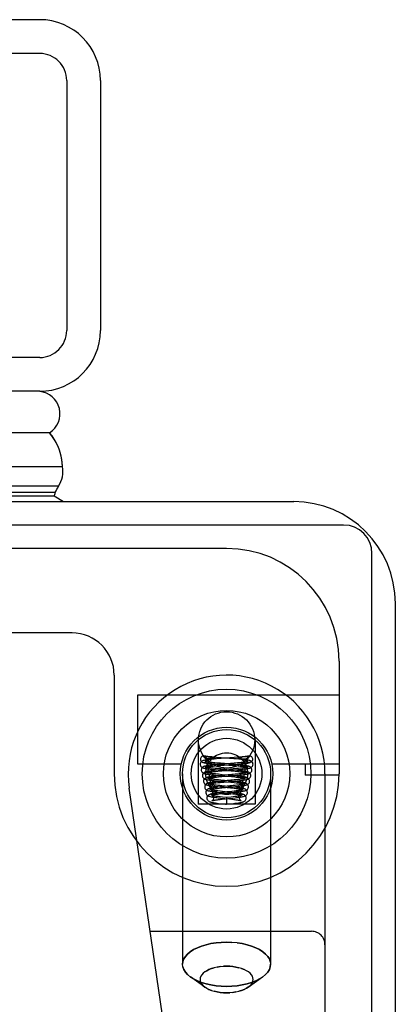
# Model space of a CAD drawing. Header units: inches. Extents: x 0 to 243, y 0 to 157.
# Tile 36 of 256: x 103.603 to 104.438, y 24.568 to 26.754. Entities that reach past the tile are written whole.
import ezdxf

# ---------------------------------------------------------------- set-up
doc = ezdxf.new("R2010")
doc.units = ezdxf.units.IN
doc.header["$LTSCALE"] = 13.357143
doc.header["$MEASUREMENT"] = 0
doc.linetypes.add('HIDDEN', pattern=[0.2, 0.1, -0.1])
doc.layers.get('0').update_dxf_attribs({"linetype": 'CONTINUOUS'})
doc.layers.add('RIGHTHAND_DOOR_ASSEMBLY', color=7, linetype='CONTINUOUS')

msp = doc.modelspace()

# ---------------------------------------------------------------- linework, layer by layer
at = {"color": 3, "linetype": 'Continuous'}
for p, q in [((102.7405, 25.684), (104.2125, 25.684)), ((104.4385, 7.91), (104.4385, 25.458))]:
    msp.add_line(p, q, dxfattribs=at)
at = {"color": 7, "linetype": 'Continuous'}
for p, q in [((104.3235, 25.632), (102.7348, 25.632)), ((104.3865, 7.799), (104.3865, 25.569))]:
    msp.add_line(p, q, dxfattribs=at)
at = {"color": 3, "linetype": 'Continuous'}
msp.add_arc((104.2125, 25.458), 0.226, 0, 90, dxfattribs=at)
at = {"color": 7, "linetype": 'Continuous'}
msp.add_arc((104.3235, 25.569), 0.063, 0, 90, dxfattribs=at)
at = {"layer": 'RIGHTHAND_DOOR_ASSEMBLY', "color": 3, "linetype": 'Continuous'}
for p, q in [((103.6477, 26.754), (75.1052, 26.754)), ((103.7827, 26.619), (103.7827, 26.064)), ((103.6477, 25.929), (75.1052, 25.929))]:
    msp.add_line(p, q, dxfattribs=at)
at = {"layer": 'RIGHTHAND_DOOR_ASSEMBLY', "color": 8, "linetype": 'HIDDEN'}
for p, q in [((103.6477, 26.679), (75.1052, 26.679)), ((103.7077, 26.619), (103.7077, 26.064)), ((103.6477, 26.004), (75.1052, 26.004)), ((104.0632, 25.58), (102.937, 25.58)), ((103.7195, 25.3925), (103.0645, 25.3925)), ((104.3132, 25.33), (104.3132, 25.08)), ((103.8132, 25.2987), (103.8132, 25.08)), ((104.3132, 25.254), (103.8652, 25.254)), ((103.8652, 25.254), (103.8652, 25.102)), ((103.9997, 25.1549), (103.9997, 25.012)), ((104.1267, 25.1549), (104.1267, 25.012)), ((104.0146, 25.1191), (104.0141, 25.1192)), ((104.0207, 25.1178), (104.0219, 25.1176)), ((104.0252, 25.1171), (104.0257, 25.117)), ((104.0257, 25.117), (104.0289, 25.1164)), ((104.0948, 25.117), (104.0876, 25.1163)), ((104.1034, 25.1174), (104.098, 25.1165)), ((104.1052, 25.1177), (104.1034, 25.1174)), ((104.1064, 25.1179), (104.1052, 25.1177)), ((104.1076, 25.1182), (104.1064, 25.1179)), ((104.1119, 25.1191), (104.1124, 25.1192)), ((103.8652, 25.102), (103.9626, 25.102)), ((104.0195, 25.112), (104.0194, 25.1127)), ((104.0229, 25.1126), (104.0219, 25.1126)), ((104.024, 25.1127), (104.0229, 25.1126)), ((104.025, 25.1127), (104.024, 25.1127)), ((104.026, 25.1127), (104.025, 25.1127)), ((104.0269, 25.1127), (104.026, 25.1127)), ((104.0279, 25.1127), (104.0269, 25.1127)), ((104.0287, 25.1128), (104.0279, 25.1127)), ((104.0296, 25.1128), (104.0287, 25.1128)), ((104.0289, 25.1164), (104.03, 25.1162)), ((104.0295, 25.0967), (104.0334, 25.097)), ((104.0303, 25.1128), (104.0296, 25.1128)), ((104.03, 25.1162), (104.0311, 25.116)), ((104.0353, 25.1122), (104.03, 25.1117)), ((104.0311, 25.116), (104.0318, 25.1159)), ((104.0319, 25.1129), (104.0313, 25.1129)), ((104.0318, 25.1159), (104.0324, 25.1158)), ((104.0325, 25.113), (104.0319, 25.1129)), ((104.033, 25.113), (104.0325, 25.113)), ((104.0335, 25.113), (104.033, 25.113)), ((104.0334, 25.097), (104.0378, 25.0974)), ((104.0339, 25.1131), (104.0335, 25.113)), ((104.0392, 25.0999), (104.0336, 25.0994)), ((104.0343, 25.1131), (104.0339, 25.1131)), ((104.0346, 25.1131), (104.0343, 25.1131)), ((104.0411, 25.1127), (104.0353, 25.1122)), ((104.0366, 25.1016), (104.0429, 25.1011)), ((104.0378, 25.0974), (104.0426, 25.0979)), ((104.0452, 25.1005), (104.0392, 25.0999)), ((104.0515, 25.1153), (104.0407, 25.1162)), ((104.0508, 25.1135), (104.0411, 25.1127)), ((104.05, 25.103), (104.0421, 25.1037)), ((104.0426, 25.0979), (104.0505, 25.0985)), ((104.0429, 25.1011), (104.0763, 25.0985)), ((104.0576, 25.1015), (104.0452, 25.1005)), ((104.0774, 25.1008), (104.05, 25.103)), ((104.0802, 25.1157), (104.0508, 25.1135)), ((104.0793, 25.1132), (104.0515, 25.1153)), ((104.0763, 25.0985), (104.0842, 25.0978)), ((104.0835, 25.1003), (104.0774, 25.1008)), ((104.0776, 25.1006), (104.0868, 25.1013)), ((104.0854, 25.1127), (104.0793, 25.1132)), ((104.0876, 25.1163), (104.0802, 25.1157)), ((104.0877, 25.1039), (104.0804, 25.1033)), ((104.0842, 25.0978), (104.0891, 25.0974)), ((104.0868, 25.1013), (104.0927, 25.1018)), ((104.0921, 25.1044), (104.0877, 25.1039)), ((104.096, 25.1048), (104.0921, 25.1044)), ((104.0922, 25.1131), (104.0926, 25.1131)), ((104.0926, 25.1131), (104.093, 25.113)), ((104.0927, 25.1018), (104.0983, 25.1023)), ((104.093, 25.113), (104.0934, 25.113)), ((104.0934, 25.113), (104.0939, 25.113)), ((104.0939, 25.113), (104.0945, 25.1129)), ((104.0947, 25.1159), (104.094, 25.1158)), ((104.0945, 25.1129), (104.0951, 25.1129)), ((104.0954, 25.116), (104.0947, 25.1159)), ((104.0951, 25.1129), (104.0958, 25.1128)), ((104.0964, 25.1162), (104.0954, 25.116)), ((104.0958, 25.1128), (104.0965, 25.1128)), ((104.098, 25.1165), (104.0964, 25.1162)), ((104.0965, 25.1128), (104.0973, 25.1128)), ((104.0973, 25.1128), (104.0981, 25.1127)), ((104.0981, 25.1127), (104.099, 25.1127)), ((104.099, 25.1127), (104.1, 25.1127)), ((104.1015, 25.1127), (104.1025, 25.1127)), ((104.1025, 25.1127), (104.1035, 25.1126)), ((104.1035, 25.1126), (104.1046, 25.1126)), ((104.1046, 25.1126), (104.1056, 25.1127)), ((104.107, 25.112), (104.107, 25.1127)), ((104.1638, 25.102), (104.3132, 25.102)), ((104.2382, 25.102), (104.2382, 25.077)), ((103.9652, 25.08), (103.9652, 24.6568)), ((104.0335, 25.0895), (104.0386, 25.089)), ((104.0341, 25.0845), (104.0387, 25.0849)), ((104.0422, 25.0876), (104.0364, 25.087)), ((104.0425, 25.0912), (104.0379, 25.0917)), ((104.0386, 25.089), (104.0443, 25.0885)), ((104.0387, 25.0849), (104.0439, 25.0854)), ((104.0453, 25.0753), (104.0394, 25.0747)), ((104.0484, 25.0882), (104.0422, 25.0876)), ((104.0501, 25.0905), (104.0425, 25.0912)), ((104.0439, 25.0854), (104.0526, 25.0861)), ((104.0443, 25.0885), (104.0732, 25.0862)), ((104.0451, 25.0729), (104.0526, 25.0736)), ((104.0514, 25.0759), (104.0453, 25.0753)), ((104.046, 25.0759), (104.0738, 25.0736)), ((104.0769, 25.0883), (104.0501, 25.0905)), ((104.0747, 25.0779), (104.0514, 25.0759)), ((104.0732, 25.0862), (104.0824, 25.0854)), ((104.0822, 25.0787), (104.0747, 25.0779)), ((104.0854, 25.0914), (104.078, 25.0907)), ((104.0804, 25.0884), (104.0886, 25.0891)), ((104.0813, 25.076), (104.087, 25.0765)), ((104.0868, 25.0791), (104.0822, 25.0787)), ((104.0899, 25.0918), (104.0854, 25.0914)), ((104.0909, 25.0795), (104.0868, 25.0791)), ((104.087, 25.0765), (104.0924, 25.0771)), ((104.0886, 25.0891), (104.0936, 25.0895)), ((104.094, 25.0922), (104.0899, 25.0918)), ((104.0936, 25.0895), (104.0981, 25.09)), ((104.1612, 25.08), (104.1612, 24.6568)), ((104.3132, 25.077), (104.2382, 25.077)), ((104.282, 25.08), (104.282, 23.3631)), ((104.0364, 25.0721), (104.0406, 25.0725)), ((104.039, 25.0597), (104.0436, 25.0602)), ((104.0406, 25.0725), (104.0451, 25.0729)), ((104.0409, 25.064), (104.0461, 25.0635)), ((104.0456, 25.0661), (104.0412, 25.0666)), ((104.0474, 25.0629), (104.0421, 25.0623)), ((104.0436, 25.0602), (104.0486, 25.0607)), ((104.0481, 25.0535), (104.0437, 25.0539)), ((104.0504, 25.0656), (104.0456, 25.0661)), ((104.0461, 25.0635), (104.0728, 25.0611)), ((104.0559, 25.0637), (104.0474, 25.0629)), ((104.0528, 25.053), (104.0481, 25.0535)), ((104.0486, 25.0607), (104.0568, 25.0614)), ((104.0756, 25.0632), (104.0504, 25.0656)), ((104.0742, 25.0508), (104.0528, 25.053)), ((104.0708, 25.0527), (104.0576, 25.0514)), ((104.0779, 25.0534), (104.0708, 25.0527)), ((104.0799, 25.066), (104.0724, 25.0653)), ((104.0728, 25.0611), (104.0799, 25.0605)), ((104.0822, 25.0539), (104.0779, 25.0534)), ((104.0844, 25.0665), (104.0799, 25.066)), ((104.0799, 25.0605), (104.0843, 25.06)), ((104.0809, 25.0636), (104.0866, 25.0641)), ((104.0862, 25.0543), (104.0822, 25.0539)), ((104.0827, 25.0514), (104.088, 25.0519)), ((104.0885, 25.0669), (104.0844, 25.0665)), ((104.0866, 25.0641), (104.0918, 25.0647)), ((104.03, 23.8013), (103.8468, 25.0481)), ((104.0421, 25.0474), (104.0469, 25.0479)), ((104.043, 25.0348), (104.0469, 25.0353)), ((104.0437, 25.0514), (104.0496, 25.0508)), ((104.0493, 25.0505), (104.0439, 25.0499)), ((104.0525, 25.0383), (104.0468, 25.0376)), ((104.0469, 25.0479), (104.0523, 25.0484)), ((104.0469, 25.0353), (104.051, 25.0357)), ((104.0485, 25.0385), (104.0717, 25.0361)), ((104.054, 25.0404), (104.0487, 25.041)), ((104.0576, 25.0514), (104.0493, 25.0505)), ((104.0496, 25.0508), (104.0716, 25.0487)), ((104.051, 25.0357), (104.0579, 25.0364)), ((104.0523, 25.0484), (104.0769, 25.0508)), ((104.072, 25.0385), (104.054, 25.0404)), ((104.0716, 25.0487), (104.0745, 25.0484)), ((104.0717, 25.0361), (104.0768, 25.0356)), ((104.0729, 25.038), (104.0808, 25.0388)), ((104.0745, 25.0484), (104.0799, 25.0479)), ((104.0798, 25.0412), (104.075, 25.0407)), ((104.0769, 25.0508), (104.0827, 25.0514)), ((104.0808, 25.0388), (104.0859, 25.0393)), ((104.1267, 25.012), (103.9997, 25.012)), ((104.0488, 25.0229), (104.0533, 25.0234)), ((104.0499, 25.0259), (104.0699, 25.0238)), ((104.0513, 25.0134), (104.0611, 25.0122)), ((104.0533, 25.0234), (104.0607, 25.0242)), ((104.0632, 25.0269), (104.054, 25.028)), ((104.0611, 25.0122), (104.0632, 25.012)), ((104.0733, 25.0281), (104.0632, 25.0269)), ((104.0632, 25.0269), (104.0632, 25.012)), ((104.0632, 25.012), (104.0758, 25.0134)), ((104.0699, 25.0238), (104.075, 25.0232)), ((104.0776, 25.0286), (104.0733, 25.0281)), ((104.0769, 25.026), (104.0823, 25.0266)), ((104.0816, 25.0291), (104.0776, 25.0286)), ((103.8936, 24.73), (104.252, 24.73)), ((104.0632, 24.7058), (104.075, 24.7055)), ((104.0632, 24.6526), (104.0561, 24.6523)), ((104.0967, 24.6473), (104.1023, 24.6451)), ((104.0151, 24.606), (103.9832, 24.6286)), ((104.1114, 24.606), (104.1432, 24.6286)), ((104.15, 24.6341), (104.1432, 24.6285)), ((104.0191, 24.6035), (104.015, 24.606)), ((104.0297, 24.5988), (104.0241, 24.601)), ((104.0632, 24.5936), (104.0704, 24.5938)), ((104.1155, 24.6093), (104.1114, 24.606))]:
    msp.add_line(p, q, dxfattribs=at)
at = {"layer": 'RIGHTHAND_DOOR_ASSEMBLY', "color": 7, "linetype": 'Continuous'}
for p, q in [((103.6697, 25.8369), (89.3785, 25.8369)), ((89.3785, 25.7617), (103.6981, 25.7617)), ((103.6892, 25.7183), (89.3785, 25.7183)), ((103.6824, 25.7046), (89.3785, 25.7046)), ((103.68, 25.6959), (89.3785, 25.6959)), ((103.7008, 25.6839), (103.68, 25.6959))]:
    msp.add_line(p, q, dxfattribs=at)
for points in [[(103.6981, 25.7617), (103.6978, 25.7695), (103.6969, 25.7773), (103.6955, 25.785), (103.6934, 25.7927), (103.6909, 25.8003), (103.6877, 25.8079), (103.684, 25.8153), (103.6798, 25.8226), (103.675, 25.8298), (103.6697, 25.8369)], [(103.6824, 25.7046), (103.6843, 25.708), (103.686, 25.7114), (103.6876, 25.7148), (103.6892, 25.7183)]]:
    msp.add_lwpolyline(points, dxfattribs=at)
at = {"layer": 'RIGHTHAND_DOOR_ASSEMBLY', "color": 8, "linetype": 'HIDDEN'}
for points in [[(104.0141, 25.1192), (104.0129, 25.1194), (104.0112, 25.1193), (104.0096, 25.1189), (104.0082, 25.118), (104.007, 25.1168), (104.006, 25.1154), (104.0054, 25.1138), (104.0052, 25.112)], [(104.0407, 25.1162), (104.0338, 25.1168), (104.0306, 25.1171), (104.0274, 25.1174), (104.0244, 25.1177), (104.0217, 25.118), (104.0191, 25.1184), (104.0169, 25.1187), (104.0151, 25.119), (104.0141, 25.1192)], [(104.0146, 25.1191), (104.0151, 25.1189), (104.0157, 25.1188), (104.0163, 25.1187), (104.017, 25.1185), (104.0176, 25.1184), (104.0182, 25.1183), (104.0188, 25.1182), (104.0195, 25.118), (104.0207, 25.1178)], [(104.0146, 25.1191), (104.0157, 25.1174), (104.0169, 25.1158), (104.0182, 25.1142), (104.0194, 25.1127)], [(104.0219, 25.1176), (104.0225, 25.1175), (104.0252, 25.1171)], [(104.1124, 25.1192), (104.1113, 25.119), (104.1094, 25.1187), (104.1071, 25.1183), (104.1044, 25.118), (104.1014, 25.1176), (104.0982, 25.1173), (104.0948, 25.117)], [(104.1119, 25.1191), (104.1107, 25.1174), (104.1095, 25.1158), (104.1083, 25.1142), (104.107, 25.1127)], [(104.1119, 25.1191), (104.1113, 25.1189), (104.1107, 25.1188), (104.1101, 25.1187), (104.1095, 25.1185), (104.1089, 25.1184), (104.1082, 25.1183), (104.1076, 25.1182)], [(104.1124, 25.1192), (104.1136, 25.1194), (104.1152, 25.1193), (104.1168, 25.1189), (104.1183, 25.118), (104.1195, 25.1168), (104.1204, 25.1154), (104.121, 25.1138), (104.1212, 25.112)], [(104.03, 25.1117), (104.0276, 25.1114), (104.0253, 25.1112), (104.0232, 25.111), (104.0213, 25.1107), (104.0195, 25.1105), (104.0178, 25.1102), (104.0163, 25.11), (104.0149, 25.1097), (104.0137, 25.1095), (104.0125, 25.1092), (104.0115, 25.1089), (104.0105, 25.1086), (104.0094, 25.1082), (104.0083, 25.1076), (104.0072, 25.1067), (104.0061, 25.1055), (104.0052, 25.104), (104.0046, 25.1022), (104.0045, 25.1008)], [(104.0045, 25.1008), (104.0045, 25.0998), (104.005, 25.0979), (104.0059, 25.0963), (104.007, 25.095), (104.0081, 25.0941), (104.0091, 25.0935), (104.0101, 25.0931), (104.011, 25.0928), (104.012, 25.0925), (104.013, 25.0922), (104.0141, 25.0919), (104.0153, 25.0917), (104.0166, 25.0915), (104.018, 25.0913), (104.0195, 25.091), (104.0211, 25.0908), (104.0229, 25.0906), (104.0248, 25.0904), (104.0267, 25.0902), (104.0289, 25.0899), (104.0335, 25.0895)], [(104.0052, 25.112), (104.0055, 25.11), (104.0062, 25.1082), (104.0073, 25.1067), (104.0088, 25.1055), (104.0105, 25.1047), (104.0108, 25.1047)], [(104.0336, 25.0994), (104.031, 25.0991), (104.0286, 25.0989), (104.0263, 25.0986), (104.0242, 25.0983), (104.0223, 25.0981), (104.0205, 25.0978), (104.0189, 25.0976), (104.0175, 25.0973), (104.0162, 25.097), (104.0151, 25.0968), (104.014, 25.0965), (104.013, 25.0961), (104.0119, 25.0957), (104.0108, 25.0951), (104.0097, 25.0942), (104.0086, 25.093), (104.0077, 25.0914), (104.0071, 25.0897), (104.007, 25.0883)], [(104.0108, 25.1047), (104.0123, 25.1045), (104.0142, 25.1047), (104.0159, 25.1055), (104.0174, 25.1067), (104.0185, 25.1082), (104.0192, 25.11), (104.0195, 25.112)], [(104.0108, 25.1047), (104.0115, 25.1045), (104.0133, 25.1042), (104.0153, 25.1038), (104.0174, 25.1035), (104.0198, 25.1032), (104.0223, 25.1029), (104.025, 25.1027), (104.0278, 25.1024), (104.0306, 25.1021), (104.0366, 25.1016)], [(104.0161, 25.1068), (104.0159, 25.1069), (104.0158, 25.1069), (104.0159, 25.1069), (104.0162, 25.1067), (104.0168, 25.1063), (104.0175, 25.1056), (104.0183, 25.1046), (104.019, 25.1032), (104.0194, 25.1016), (104.0195, 25.1008)], [(104.0195, 25.1008), (104.0193, 25.0995), (104.0189, 25.098), (104.0182, 25.0967), (104.0173, 25.0957), (104.0166, 25.0951), (104.016, 25.0948), (104.0158, 25.0946), (104.0158, 25.0946)], [(104.0158, 25.0946), (104.0158, 25.0946), (104.016, 25.0947), (104.0164, 25.0948), (104.017, 25.0949), (104.0177, 25.0951), (104.0185, 25.0952), (104.0194, 25.0954), (104.0205, 25.0956), (104.0217, 25.0957), (104.023, 25.0959), (104.0245, 25.0961), (104.026, 25.0963), (104.0277, 25.0965), (104.0295, 25.0967)], [(104.0351, 25.1043), (104.0309, 25.1047), (104.029, 25.1049), (104.0272, 25.1051), (104.0255, 25.1053), (104.0239, 25.1055), (104.0225, 25.1057), (104.0212, 25.1059), (104.02, 25.106), (104.019, 25.1062), (104.0181, 25.1064), (104.0173, 25.1065), (104.0167, 25.1066), (104.0163, 25.1068), (104.0161, 25.1068)], [(104.0219, 25.1126), (104.0209, 25.1127), (104.0204, 25.1127), (104.0199, 25.1127), (104.0194, 25.1127)], [(104.0313, 25.1129), (104.0307, 25.1128), (104.0303, 25.1128)], [(104.0324, 25.1158), (104.0331, 25.1157), (104.0334, 25.1156), (104.0337, 25.1155), (104.034, 25.1155), (104.0343, 25.1154), (104.0346, 25.1153), (104.0349, 25.1153), (104.0352, 25.1152), (104.0355, 25.1151), (104.0358, 25.1151), (104.036, 25.115), (104.0363, 25.1149), (104.0365, 25.1148), (104.0368, 25.1148), (104.037, 25.1147), (104.0372, 25.1146), (104.0374, 25.1145), (104.0376, 25.1144), (104.0378, 25.1143), (104.0379, 25.1141), (104.0379, 25.114), (104.0378, 25.1139), (104.0376, 25.1138), (104.0375, 25.1137), (104.0373, 25.1136), (104.0372, 25.1136), (104.037, 25.1135), (104.0369, 25.1135), (104.0367, 25.1135), (104.0366, 25.1134), (104.0364, 25.1134), (104.0363, 25.1134), (104.0361, 25.1134), (104.036, 25.1133), (104.0358, 25.1133), (104.0357, 25.1133), (104.0356, 25.1133), (104.0354, 25.1132), (104.0353, 25.1132), (104.0351, 25.1132), (104.035, 25.1132), (104.0348, 25.1132), (104.0346, 25.1131)], [(104.0421, 25.1037), (104.0373, 25.1041), (104.0351, 25.1043)], [(104.0505, 25.0985), (104.0651, 25.0996), (104.0776, 25.1006)], [(104.0804, 25.1033), (104.0636, 25.102), (104.0576, 25.1015)], [(104.1195, 25.0883), (104.1193, 25.0897), (104.1188, 25.0915), (104.1178, 25.093), (104.1167, 25.0942), (104.1156, 25.0951), (104.1145, 25.0957), (104.1135, 25.0961), (104.1125, 25.0965), (104.1114, 25.0967), (104.1103, 25.097), (104.1091, 25.0973), (104.1078, 25.0975), (104.1064, 25.0977), (104.1048, 25.098), (104.1031, 25.0982), (104.1012, 25.0985), (104.0991, 25.0987), (104.0969, 25.099), (104.0945, 25.0992), (104.092, 25.0995), (104.0893, 25.0997), (104.0835, 25.1003)], [(104.122, 25.1008), (104.1218, 25.1022), (104.1213, 25.1039), (104.1204, 25.1054), (104.1193, 25.1067), (104.1182, 25.1075), (104.1171, 25.1081), (104.1161, 25.1085), (104.1151, 25.1089), (104.1141, 25.1092), (104.1131, 25.1094), (104.1119, 25.1097), (104.1107, 25.1099), (104.1093, 25.1101), (104.1078, 25.1103), (104.1062, 25.1106), (104.1045, 25.1108), (104.1025, 25.111), (104.1005, 25.1113), (104.0983, 25.1115), (104.096, 25.1117), (104.0935, 25.112), (104.0909, 25.1122), (104.0854, 25.1127)], [(104.0931, 25.1156), (104.0927, 25.1155), (104.0924, 25.1155), (104.0921, 25.1154), (104.0918, 25.1153), (104.0915, 25.1153), (104.0912, 25.1152), (104.0909, 25.1151), (104.0907, 25.1151), (104.0904, 25.115), (104.0901, 25.1149), (104.0899, 25.1148), (104.0897, 25.1148), (104.0894, 25.1147), (104.0892, 25.1146), (104.089, 25.1145), (104.0888, 25.1144), (104.0887, 25.1143), (104.0886, 25.1141), (104.0886, 25.114), (104.0887, 25.1139), (104.0888, 25.1138), (104.089, 25.1137), (104.0891, 25.1136), (104.0893, 25.1136), (104.0894, 25.1135), (104.0896, 25.1135), (104.0897, 25.1135), (104.0899, 25.1134), (104.09, 25.1134), (104.0902, 25.1134), (104.0903, 25.1134), (104.0905, 25.1133), (104.0906, 25.1133), (104.0907, 25.1133), (104.0909, 25.1133), (104.091, 25.1132), (104.0912, 25.1132), (104.0913, 25.1132), (104.0915, 25.1132), (104.0917, 25.1132), (104.0918, 25.1131), (104.0922, 25.1131)], [(104.0891, 25.0974), (104.0935, 25.097), (104.0956, 25.0968), (104.0975, 25.0966), (104.0993, 25.0964), (104.1011, 25.0962), (104.1026, 25.096), (104.1041, 25.0958), (104.1054, 25.0956), (104.1066, 25.0955), (104.1077, 25.0953), (104.1086, 25.0951), (104.1094, 25.095), (104.11, 25.0948), (104.1102, 25.0948)], [(104.094, 25.1158), (104.0937, 25.1157), (104.0931, 25.1156)], [(104.1106, 25.1069), (104.1106, 25.1069), (104.1105, 25.1069), (104.1102, 25.1068), (104.1097, 25.1067), (104.1091, 25.1065), (104.1084, 25.1064), (104.1075, 25.1062), (104.1065, 25.106), (104.1053, 25.1059), (104.1041, 25.1057), (104.1027, 25.1055), (104.1012, 25.1053), (104.0996, 25.1051), (104.0979, 25.1049), (104.096, 25.1048)], [(104.0981, 25.09), (104.1002, 25.0902), (104.1021, 25.0904), (104.104, 25.0907), (104.1057, 25.0909), (104.1073, 25.0911), (104.1087, 25.0913), (104.1101, 25.0915), (104.1114, 25.0918), (104.1125, 25.092), (104.1136, 25.0922), (104.1146, 25.0925), (104.1156, 25.0928), (104.1165, 25.0931), (104.1175, 25.0936), (104.1185, 25.0942), (104.1196, 25.0951), (104.1206, 25.0964), (104.1215, 25.098), (104.1219, 25.0998), (104.122, 25.1008)], [(104.0983, 25.1023), (104.101, 25.1026), (104.1035, 25.1029), (104.1059, 25.1031), (104.1081, 25.1034), (104.1102, 25.1037), (104.1121, 25.104), (104.1138, 25.1043), (104.1154, 25.1046), (104.1157, 25.1047)], [(104.1, 25.1127), (104.1005, 25.1127), (104.1015, 25.1127)], [(104.1056, 25.1127), (104.1061, 25.1127), (104.1066, 25.1127), (104.107, 25.1127)], [(104.1157, 25.1047), (104.1141, 25.1045), (104.1123, 25.1047), (104.1105, 25.1055), (104.1091, 25.1067), (104.108, 25.1082), (104.1073, 25.11), (104.107, 25.112)], [(104.107, 25.1008), (104.107, 25.1016), (104.1074, 25.1032), (104.1081, 25.1046), (104.1089, 25.1056), (104.1097, 25.1063), (104.1103, 25.1067), (104.1106, 25.1069), (104.1106, 25.1069)], [(104.1102, 25.0948), (104.1104, 25.0947), (104.1106, 25.0946), (104.1107, 25.0946), (104.1104, 25.0948), (104.1099, 25.0951), (104.1092, 25.0957), (104.1083, 25.0967), (104.1076, 25.098), (104.1071, 25.0995), (104.107, 25.1008)], [(104.1212, 25.112), (104.121, 25.11), (104.1203, 25.1082), (104.1191, 25.1067), (104.1177, 25.1055), (104.116, 25.1047), (104.1157, 25.1047)], [(104.007, 25.0883), (104.007, 25.0874), (104.0075, 25.0856), (104.0083, 25.0839), (104.0094, 25.0826), (104.0105, 25.0817), (104.0115, 25.0811), (104.0125, 25.0806), (104.0135, 25.0802), (104.0145, 25.0799), (104.0156, 25.0796), (104.0168, 25.0794), (104.0181, 25.0791), (104.0195, 25.0789), (104.0211, 25.0786), (104.0228, 25.0784), (104.0247, 25.0781), (104.0269, 25.0779), (104.0291, 25.0776), (104.0316, 25.0773), (104.0342, 25.0771), (104.037, 25.0768), (104.0399, 25.0765), (104.046, 25.0759)], [(104.0364, 25.087), (104.0336, 25.0867), (104.0311, 25.0864), (104.0287, 25.0862), (104.0265, 25.0859), (104.0244, 25.0856), (104.0226, 25.0853), (104.021, 25.085), (104.0195, 25.0847), (104.0182, 25.0845), (104.017, 25.0841), (104.0159, 25.0838), (104.0148, 25.0834), (104.0137, 25.0828), (104.0125, 25.082), (104.0113, 25.0808), (104.0103, 25.0793), (104.0097, 25.0775), (104.0095, 25.0758)], [(104.0095, 25.0758), (104.0095, 25.0748), (104.01, 25.073), (104.0108, 25.0714), (104.0119, 25.0701), (104.013, 25.0692), (104.014, 25.0685), (104.015, 25.0681), (104.016, 25.0677), (104.017, 25.0674), (104.0181, 25.0671), (104.0193, 25.0668), (104.0206, 25.0666), (104.0221, 25.0663), (104.0237, 25.0661), (104.0254, 25.0658), (104.0273, 25.0655), (104.0292, 25.0653), (104.0314, 25.065), (104.0336, 25.0648), (104.0359, 25.0645), (104.0409, 25.064)], [(104.0394, 25.0747), (104.0367, 25.0744), (104.0341, 25.0741), (104.0316, 25.0738), (104.0294, 25.0735), (104.0273, 25.0732), (104.0254, 25.0729), (104.0237, 25.0726), (104.0222, 25.0723), (104.0208, 25.072), (104.0196, 25.0717), (104.0184, 25.0713), (104.0173, 25.0709), (104.0162, 25.0703), (104.015, 25.0695), (104.0138, 25.0683), (104.0128, 25.0668), (104.0122, 25.065), (104.012, 25.0633)], [(104.022, 25.0883), (104.0218, 25.087), (104.0214, 25.0855), (104.0206, 25.0842), (104.0198, 25.0832), (104.0191, 25.0826), (104.0186, 25.0823), (104.0183, 25.0822), (104.0184, 25.0822)], [(104.0187, 25.0943), (104.0185, 25.0943), (104.0184, 25.0944), (104.0184, 25.0943), (104.0187, 25.0942), (104.0193, 25.0938), (104.0201, 25.0931), (104.0209, 25.092), (104.0215, 25.0906), (104.0219, 25.0891), (104.022, 25.0883)], [(104.0184, 25.0822), (104.0184, 25.0822), (104.0186, 25.0823), (104.0191, 25.0824), (104.0197, 25.0825), (104.0205, 25.0827), (104.0214, 25.0829), (104.0225, 25.083), (104.0237, 25.0832), (104.0251, 25.0834), (104.0266, 25.0836), (104.0283, 25.0838), (104.0301, 25.084), (104.032, 25.0843), (104.0341, 25.0845)], [(104.0379, 25.0917), (104.0337, 25.0921), (104.0317, 25.0923), (104.0299, 25.0925), (104.0282, 25.0927), (104.0266, 25.0929), (104.0252, 25.0931), (104.0239, 25.0933), (104.0227, 25.0935), (104.0216, 25.0936), (104.0207, 25.0938), (104.0199, 25.094), (104.0193, 25.0941), (104.0188, 25.0942), (104.0187, 25.0943)], [(104.0214, 25.0817), (104.0212, 25.0817), (104.021, 25.0818), (104.0209, 25.0818), (104.0212, 25.0817), (104.0217, 25.0813), (104.0225, 25.0807), (104.0233, 25.0796), (104.024, 25.0783), (104.0244, 25.0767), (104.0245, 25.0758)], [(104.0245, 25.0758), (104.0243, 25.0745), (104.0239, 25.073), (104.0231, 25.0717), (104.0223, 25.0707), (104.0216, 25.0701), (104.0211, 25.0698), (104.0209, 25.0697), (104.0209, 25.0697)], [(104.0427, 25.0788), (104.0382, 25.0793), (104.0361, 25.0795), (104.0341, 25.0797), (104.0322, 25.0799), (104.0304, 25.0801), (104.0288, 25.0804), (104.0274, 25.0806), (104.026, 25.0808), (104.0248, 25.081), (104.0238, 25.0811), (104.0229, 25.0813), (104.0221, 25.0815), (104.0216, 25.0816), (104.0214, 25.0817)], [(104.0531, 25.0778), (104.0452, 25.0786), (104.0427, 25.0788)], [(104.078, 25.0907), (104.064, 25.0895), (104.0484, 25.0882)], [(104.0526, 25.0861), (104.065, 25.0871), (104.0804, 25.0884)], [(104.0526, 25.0736), (104.0666, 25.0748), (104.0813, 25.076)], [(104.0807, 25.0753), (104.0776, 25.0756), (104.0531, 25.0778)], [(104.0738, 25.0736), (104.0819, 25.0729), (104.0844, 25.0726)], [(104.117, 25.0758), (104.1168, 25.0772), (104.1163, 25.0789), (104.1154, 25.0805), (104.1143, 25.0817), (104.1132, 25.0826), (104.112, 25.0832), (104.111, 25.0836), (104.11, 25.084), (104.1089, 25.0843), (104.1077, 25.0846), (104.1065, 25.0848), (104.1052, 25.0851), (104.1037, 25.0853), (104.102, 25.0856), (104.1002, 25.0858), (104.0983, 25.0861), (104.0962, 25.0864), (104.0939, 25.0866), (104.0914, 25.0869), (104.0888, 25.0872), (104.086, 25.0874), (104.0831, 25.0877), (104.0769, 25.0883)], [(104.1145, 25.0633), (104.1143, 25.0648), (104.1137, 25.0666), (104.1128, 25.0681), (104.1116, 25.0694), (104.1105, 25.0702), (104.1093, 25.0708), (104.1082, 25.0713), (104.1071, 25.0716), (104.106, 25.0719), (104.1047, 25.0722), (104.1034, 25.0725), (104.1019, 25.0728), (104.1002, 25.0731), (104.0984, 25.0733), (104.0964, 25.0736), (104.0942, 25.0739), (104.0918, 25.0742), (104.0893, 25.0745), (104.0866, 25.0747), (104.0807, 25.0753)], [(104.0824, 25.0854), (104.0879, 25.0849), (104.0904, 25.0847), (104.0928, 25.0844), (104.095, 25.0842), (104.097, 25.084), (104.0988, 25.0838), (104.1005, 25.0835), (104.102, 25.0833), (104.1034, 25.0831), (104.1046, 25.0829), (104.1056, 25.0828), (104.1065, 25.0826), (104.1072, 25.0824), (104.1074, 25.0824)], [(104.1055, 25.0818), (104.1055, 25.0818), (104.1053, 25.0817), (104.105, 25.0816), (104.1044, 25.0815), (104.1037, 25.0813), (104.1028, 25.0812), (104.1018, 25.081), (104.1006, 25.0808), (104.0993, 25.0806), (104.0979, 25.0804), (104.0963, 25.0802), (104.0947, 25.08), (104.0929, 25.0798), (104.0909, 25.0795)], [(104.0918, 25.0647), (104.0942, 25.0649), (104.0965, 25.0652), (104.0986, 25.0655), (104.1005, 25.0657), (104.1023, 25.066), (104.1039, 25.0662), (104.1054, 25.0665), (104.1068, 25.0668), (104.108, 25.067), (104.1092, 25.0673), (104.1103, 25.0676), (104.1113, 25.068), (104.1123, 25.0685), (104.1133, 25.0691), (104.1144, 25.07), (104.1155, 25.0713), (104.1164, 25.0729), (104.1169, 25.0747), (104.117, 25.0758)], [(104.0924, 25.0771), (104.0949, 25.0773), (104.0972, 25.0776), (104.0994, 25.0778), (104.1015, 25.0781), (104.1034, 25.0783), (104.1052, 25.0786), (104.1068, 25.0788), (104.1082, 25.0791), (104.1095, 25.0794), (104.1107, 25.0796), (104.1119, 25.0799), (104.1129, 25.0802), (104.1139, 25.0806), (104.1149, 25.081), (104.1159, 25.0817), (104.117, 25.0826), (104.1181, 25.0839), (104.119, 25.0855), (104.1194, 25.0873), (104.1195, 25.0883)], [(104.1081, 25.0944), (104.1081, 25.0943), (104.1079, 25.0943), (104.1075, 25.0942), (104.107, 25.0941), (104.1063, 25.0939), (104.1055, 25.0937), (104.1045, 25.0936), (104.1033, 25.0934), (104.1021, 25.0932), (104.1007, 25.093), (104.0992, 25.0928), (104.0976, 25.0926), (104.0958, 25.0924), (104.094, 25.0922)], [(104.102, 25.0758), (104.102, 25.0766), (104.1024, 25.0782), (104.1031, 25.0795), (104.1039, 25.0806), (104.1046, 25.0813), (104.1052, 25.0816), (104.1055, 25.0818), (104.1055, 25.0818)], [(104.105, 25.0699), (104.1053, 25.0698), (104.1055, 25.0698), (104.1055, 25.0697), (104.1053, 25.0698), (104.1048, 25.0702), (104.1041, 25.0708), (104.1033, 25.0717), (104.1026, 25.073), (104.1021, 25.0745), (104.102, 25.0758)], [(104.1045, 25.0883), (104.1045, 25.0892), (104.105, 25.0908), (104.1057, 25.0921), (104.1065, 25.0932), (104.1072, 25.0938), (104.1078, 25.0942), (104.1081, 25.0943), (104.1081, 25.0944)], [(104.1074, 25.0824), (104.1077, 25.0823), (104.108, 25.0822), (104.1081, 25.0822), (104.1079, 25.0823), (104.1074, 25.0826), (104.1067, 25.0832), (104.1059, 25.0841), (104.1051, 25.0854), (104.1046, 25.0869), (104.1045, 25.0883)], [(104.012, 25.0633), (104.012, 25.0624), (104.0125, 25.0606), (104.0133, 25.0589), (104.0144, 25.0576), (104.0155, 25.0567), (104.0165, 25.056), (104.0175, 25.0556), (104.0185, 25.0552), (104.0195, 25.0549), (104.0206, 25.0546), (104.0218, 25.0543), (104.0231, 25.054), (104.0246, 25.0538), (104.0261, 25.0535), (104.0278, 25.0532), (104.0296, 25.053), (104.0316, 25.0527), (104.0337, 25.0525), (104.036, 25.0522), (104.0384, 25.0519), (104.0437, 25.0514)], [(104.0421, 25.0623), (104.0395, 25.0621), (104.0371, 25.0618), (104.0348, 25.0615), (104.0327, 25.0612), (104.0307, 25.0609), (104.0288, 25.0606), (104.0271, 25.0604), (104.0256, 25.0601), (104.0242, 25.0598), (104.0229, 25.0595), (104.0218, 25.0591), (104.0207, 25.0588), (104.0197, 25.0584), (104.0187, 25.0578), (104.0176, 25.0571), (104.0164, 25.0559), (104.0154, 25.0544), (104.0147, 25.0526), (104.0145, 25.0508)], [(104.0209, 25.0697), (104.021, 25.0698), (104.0212, 25.0698), (104.0217, 25.07), (104.0224, 25.0701), (104.0232, 25.0703), (104.0241, 25.0705), (104.0252, 25.0706), (104.0264, 25.0708), (104.0278, 25.071), (104.0293, 25.0712), (104.0309, 25.0714), (104.0326, 25.0716), (104.0344, 25.0718), (104.0364, 25.0721)], [(104.0238, 25.0691), (104.0236, 25.0692), (104.0235, 25.0693), (104.0235, 25.0692), (104.0238, 25.0691), (104.0244, 25.0687), (104.0251, 25.0681), (104.0259, 25.067), (104.0265, 25.0657), (104.0269, 25.0641), (104.027, 25.0633)], [(104.027, 25.0633), (104.0268, 25.062), (104.0263, 25.0605), (104.0256, 25.0592), (104.0248, 25.0582), (104.0241, 25.0576), (104.0236, 25.0574), (104.0235, 25.0573), (104.0235, 25.0573)], [(104.0235, 25.0573), (104.0236, 25.0573), (104.0239, 25.0574), (104.0245, 25.0576), (104.0252, 25.0578), (104.0262, 25.0579), (104.0273, 25.0581), (104.0285, 25.0583), (104.0299, 25.0586), (104.0315, 25.0588), (104.0332, 25.059), (104.035, 25.0592), (104.0369, 25.0595), (104.039, 25.0597)], [(104.0412, 25.0666), (104.0372, 25.067), (104.0354, 25.0672), (104.0337, 25.0675), (104.0321, 25.0677), (104.0306, 25.0679), (104.0292, 25.0681), (104.028, 25.0683), (104.0269, 25.0685), (104.026, 25.0686), (104.0252, 25.0688), (104.0245, 25.069), (104.024, 25.0691), (104.0238, 25.0691)], [(104.0264, 25.0566), (104.0262, 25.0566), (104.0261, 25.0567), (104.0261, 25.0567), (104.0263, 25.0566), (104.0268, 25.0562), (104.0275, 25.0556), (104.0283, 25.0546), (104.029, 25.0533), (104.0294, 25.0517), (104.0295, 25.0508)], [(104.0437, 25.0539), (104.0398, 25.0544), (104.038, 25.0546), (104.0363, 25.0548), (104.0347, 25.0551), (104.0332, 25.0553), (104.0319, 25.0555), (104.0306, 25.0557), (104.0296, 25.0559), (104.0286, 25.0561), (104.0278, 25.0562), (104.0271, 25.0564), (104.0266, 25.0565), (104.0264, 25.0566)], [(104.0724, 25.0653), (104.0644, 25.0645), (104.0559, 25.0637)], [(104.0568, 25.0614), (104.0658, 25.0622), (104.0688, 25.0625), (104.0809, 25.0636)], [(104.112, 25.0508), (104.1118, 25.0522), (104.1113, 25.054), (104.1103, 25.0555), (104.1092, 25.0568), (104.1081, 25.0576), (104.1069, 25.0583), (104.1058, 25.0588), (104.1047, 25.0591), (104.1035, 25.0595), (104.1022, 25.0598), (104.1008, 25.0601), (104.0993, 25.0604), (104.0976, 25.0606), (104.0957, 25.0609), (104.0937, 25.0612), (104.0915, 25.0615), (104.0892, 25.0618), (104.0867, 25.0621), (104.0841, 25.0624), (104.0813, 25.0627), (104.0756, 25.0632)], [(104.0843, 25.06), (104.0883, 25.0596), (104.0901, 25.0594), (104.0919, 25.0592), (104.0935, 25.059), (104.0951, 25.0588), (104.0965, 25.0586), (104.0978, 25.0584), (104.099, 25.0582), (104.1, 25.058), (104.1009, 25.0578), (104.1017, 25.0576), (104.1023, 25.0575), (104.1025, 25.0575)], [(104.0844, 25.0726), (104.089, 25.0722), (104.0911, 25.0719), (104.0931, 25.0717), (104.095, 25.0715), (104.0967, 25.0713), (104.0984, 25.0711), (104.0998, 25.0709), (104.1011, 25.0707), (104.1023, 25.0705), (104.1033, 25.0703), (104.1041, 25.0701), (104.1048, 25.07), (104.105, 25.0699)], [(104.1004, 25.0567), (104.1004, 25.0567), (104.1002, 25.0566), (104.0998, 25.0565), (104.0992, 25.0564), (104.0985, 25.0562), (104.0976, 25.056), (104.0966, 25.0558), (104.0955, 25.0556), (104.0942, 25.0554), (104.0928, 25.0552), (104.0913, 25.055), (104.0897, 25.0548), (104.088, 25.0546), (104.0862, 25.0543)], [(104.088, 25.0519), (104.0904, 25.0522), (104.0927, 25.0525), (104.0948, 25.0527), (104.0968, 25.053), (104.0986, 25.0532), (104.1003, 25.0535), (104.1019, 25.0538), (104.1033, 25.054), (104.1046, 25.0543), (104.1059, 25.0546), (104.107, 25.0549), (104.108, 25.0552), (104.109, 25.0556), (104.1099, 25.056), (104.111, 25.0567), (104.1121, 25.0576), (104.1131, 25.0589), (104.114, 25.0606), (104.1144, 25.0624), (104.1145, 25.0633)], [(104.103, 25.0693), (104.1029, 25.0693), (104.1028, 25.0692), (104.1024, 25.0691), (104.1018, 25.0689), (104.1011, 25.0688), (104.1002, 25.0686), (104.0992, 25.0684), (104.098, 25.0682), (104.0967, 25.068), (104.0953, 25.0678), (104.0938, 25.0676), (104.0921, 25.0674), (104.0904, 25.0672), (104.0885, 25.0669)], [(104.097, 25.0508), (104.097, 25.0517), (104.0975, 25.0533), (104.0981, 25.0546), (104.0989, 25.0556), (104.0996, 25.0562), (104.1001, 25.0566), (104.1004, 25.0567), (104.1004, 25.0567)], [(104.0995, 25.0633), (104.0995, 25.0642), (104.0999, 25.0657), (104.1006, 25.0671), (104.1014, 25.0681), (104.1021, 25.0687), (104.1027, 25.0691), (104.1029, 25.0692), (104.103, 25.0693)], [(104.1025, 25.0575), (104.1027, 25.0574), (104.1029, 25.0573), (104.103, 25.0573), (104.1028, 25.0574), (104.1023, 25.0577), (104.1016, 25.0583), (104.1008, 25.0593), (104.1001, 25.0605), (104.0996, 25.062), (104.0995, 25.0633)], [(104.0145, 25.0508), (104.0145, 25.0499), (104.015, 25.0481), (104.0158, 25.0465), (104.0168, 25.0452), (104.018, 25.0442), (104.0192, 25.0434), (104.0203, 25.0429), (104.0213, 25.0425), (104.0225, 25.0422), (104.0237, 25.0419), (104.0251, 25.0416), (104.0266, 25.0413), (104.0283, 25.041), (104.0302, 25.0407), (104.0323, 25.0404), (104.0346, 25.0401), (104.0371, 25.0397), (104.0398, 25.0394), (104.0426, 25.0391), (104.0485, 25.0385)], [(104.0439, 25.0499), (104.0414, 25.0496), (104.0389, 25.0493), (104.0366, 25.049), (104.0344, 25.0487), (104.0324, 25.0484), (104.0306, 25.0481), (104.0288, 25.0478), (104.0273, 25.0475), (104.0259, 25.0471), (104.0246, 25.0468), (104.0234, 25.0464), (104.0223, 25.046), (104.0212, 25.0454), (104.0201, 25.0446), (104.0188, 25.0433), (104.0178, 25.0417), (104.0171, 25.0398), (104.017, 25.0383)], [(104.017, 25.0383), (104.017, 25.0373), (104.0175, 25.0354), (104.0184, 25.0338), (104.0196, 25.0324), (104.0207, 25.0315), (104.0219, 25.0308), (104.0231, 25.0303), (104.0243, 25.0299), (104.0256, 25.0295), (104.027, 25.0292), (104.0286, 25.0288), (104.0303, 25.0285), (104.0322, 25.0282), (104.0343, 25.0279), (104.0366, 25.0275), (104.039, 25.0272), (104.0416, 25.0269), (104.0442, 25.0266), (104.0499, 25.0259)], [(104.0468, 25.0376), (104.0441, 25.0373), (104.0416, 25.037), (104.0391, 25.0366), (104.0369, 25.0363), (104.0348, 25.036), (104.0329, 25.0357), (104.0312, 25.0353), (104.0296, 25.035), (104.0282, 25.0346), (104.0269, 25.0343), (104.0258, 25.0339), (104.0247, 25.0334), (104.0235, 25.0328), (104.0224, 25.0319), (104.0212, 25.0307), (104.0202, 25.029), (104.0196, 25.0271), (104.0195, 25.0258)], [(104.0295, 25.0508), (104.0294, 25.0496), (104.0289, 25.0481), (104.0282, 25.0468), (104.0274, 25.0459), (104.0267, 25.0453), (104.0262, 25.0449), (104.026, 25.0449), (104.0261, 25.0449)], [(104.0261, 25.0449), (104.0261, 25.0449), (104.0264, 25.045), (104.027, 25.0451), (104.0277, 25.0453), (104.0287, 25.0455), (104.0298, 25.0457), (104.0311, 25.0459), (104.0325, 25.0462), (104.0341, 25.0464), (104.0359, 25.0466), (104.0378, 25.0469), (104.0399, 25.0471), (104.0421, 25.0474)], [(104.032, 25.0383), (104.0318, 25.0371), (104.0314, 25.0356), (104.0307, 25.0343), (104.0299, 25.0334), (104.0293, 25.0328), (104.0288, 25.0325), (104.0286, 25.0324)], [(104.0286, 25.0324), (104.0286, 25.0324), (104.0289, 25.0325), (104.0293, 25.0326), (104.0299, 25.0328), (104.0307, 25.033), (104.0316, 25.0332), (104.0326, 25.0334), (104.0337, 25.0336), (104.035, 25.0338), (104.0364, 25.034), (104.0379, 25.0342), (104.0395, 25.0344), (104.0412, 25.0346), (104.043, 25.0348)], [(104.0292, 25.044), (104.0289, 25.044), (104.0287, 25.0441), (104.0287, 25.0441), (104.0289, 25.044), (104.0294, 25.0437), (104.03, 25.0431), (104.0308, 25.0421), (104.0315, 25.0408), (104.0319, 25.0392), (104.032, 25.0383)], [(104.0487, 25.041), (104.044, 25.0416), (104.0418, 25.0418), (104.0397, 25.0421), (104.0378, 25.0424), (104.0361, 25.0426), (104.0345, 25.0429), (104.0331, 25.0431), (104.0319, 25.0433), (104.0308, 25.0436), (104.03, 25.0437), (104.0294, 25.0439), (104.0292, 25.044)], [(104.0316, 25.0314), (104.0315, 25.0315), (104.0313, 25.0316), (104.0313, 25.0316), (104.0315, 25.0314), (104.032, 25.0311), (104.0326, 25.0305), (104.0334, 25.0295), (104.034, 25.0282), (104.0344, 25.0266), (104.0345, 25.0258)], [(104.054, 25.028), (104.049, 25.0286), (104.0466, 25.0289), (104.0444, 25.0292), (104.0423, 25.0295), (104.0404, 25.0297), (104.0386, 25.03), (104.0371, 25.0303), (104.0357, 25.0305), (104.0344, 25.0307), (104.0334, 25.031), (104.0326, 25.0312), (104.0319, 25.0313), (104.0316, 25.0314)], [(104.075, 25.0407), (104.0641, 25.0395), (104.0525, 25.0383)], [(104.0579, 25.0364), (104.0652, 25.0372), (104.0729, 25.038)], [(104.107, 25.0258), (104.1068, 25.0273), (104.1062, 25.0291), (104.1052, 25.0307), (104.1041, 25.0319), (104.1029, 25.0328), (104.1017, 25.0335), (104.1004, 25.034), (104.0992, 25.0344), (104.0979, 25.0347), (104.0964, 25.0351), (104.0948, 25.0354), (104.093, 25.0358), (104.091, 25.0361), (104.0888, 25.0364), (104.0865, 25.0368), (104.0839, 25.0371), (104.0811, 25.0374), (104.0782, 25.0378), (104.072, 25.0385)], [(104.1095, 25.0383), (104.1093, 25.0398), (104.1087, 25.0416), (104.1078, 25.0432), (104.1066, 25.0444), (104.1054, 25.0453), (104.1043, 25.0459), (104.1031, 25.0464), (104.1019, 25.0468), (104.1006, 25.0471), (104.0992, 25.0475), (104.0976, 25.0478), (104.0959, 25.0481), (104.094, 25.0484), (104.092, 25.0487), (104.0898, 25.049), (104.0874, 25.0493), (104.085, 25.0496), (104.0824, 25.0499), (104.0797, 25.0502), (104.0742, 25.0508)], [(104.0768, 25.0356), (104.0814, 25.0351), (104.0836, 25.0348), (104.0856, 25.0346), (104.0876, 25.0343), (104.0893, 25.0341), (104.091, 25.0338), (104.0924, 25.0336), (104.0937, 25.0334), (104.0949, 25.0332), (104.0958, 25.033), (104.0966, 25.0328), (104.0972, 25.0326), (104.0974, 25.0326)], [(104.0978, 25.0441), (104.0978, 25.0441), (104.0976, 25.0441), (104.0972, 25.0439), (104.0966, 25.0438), (104.0959, 25.0436), (104.095, 25.0434), (104.0939, 25.0432), (104.0926, 25.043), (104.0913, 25.0428), (104.0897, 25.0425), (104.088, 25.0423), (104.0862, 25.042), (104.0842, 25.0418), (104.0821, 25.0415), (104.0798, 25.0412)], [(104.0799, 25.0479), (104.0847, 25.0473), (104.0869, 25.0471), (104.0889, 25.0468), (104.0908, 25.0466), (104.0925, 25.0464), (104.0941, 25.0461), (104.0955, 25.0459), (104.0967, 25.0457), (104.0978, 25.0455), (104.0987, 25.0453), (104.0995, 25.0451), (104.0997, 25.0451)], [(104.0952, 25.0316), (104.0952, 25.0315), (104.0949, 25.0314), (104.0944, 25.0313), (104.0937, 25.0311), (104.0929, 25.0309), (104.0919, 25.0307), (104.0908, 25.0305), (104.0896, 25.0303), (104.0882, 25.0301), (104.0867, 25.0298), (104.0851, 25.0296), (104.0834, 25.0294), (104.0816, 25.0291)], [(104.0823, 25.0266), (104.0849, 25.0269), (104.0873, 25.0272), (104.0897, 25.0275), (104.0919, 25.0278), (104.094, 25.0281), (104.0959, 25.0285), (104.0976, 25.0288), (104.0992, 25.0291), (104.1007, 25.0294), (104.102, 25.0298), (104.1032, 25.0302), (104.1043, 25.0307), (104.1055, 25.0313), (104.1067, 25.0322), (104.1079, 25.0335), (104.1088, 25.0351), (104.1094, 25.037), (104.1095, 25.0383)], [(104.0859, 25.0393), (104.0883, 25.0396), (104.0906, 25.0399), (104.0928, 25.0402), (104.0948, 25.0405), (104.0967, 25.0408), (104.0985, 25.041), (104.1001, 25.0413), (104.1016, 25.0416), (104.1029, 25.0419), (104.1041, 25.0422), (104.1053, 25.0426), (104.1063, 25.043), (104.1073, 25.0435), (104.1084, 25.0441), (104.1095, 25.0451), (104.1106, 25.0464), (104.1115, 25.048), (104.1119, 25.0498), (104.112, 25.0508)], [(104.092, 25.0258), (104.0921, 25.0268), (104.0925, 25.0283), (104.0932, 25.0296), (104.094, 25.0306), (104.0946, 25.0312), (104.095, 25.0315), (104.0952, 25.0316)], [(104.0945, 25.0383), (104.0945, 25.0391), (104.0949, 25.0407), (104.0956, 25.042), (104.0964, 25.043), (104.097, 25.0436), (104.0975, 25.044), (104.0978, 25.0441), (104.0978, 25.0441)], [(104.0974, 25.0326), (104.0976, 25.0325), (104.0978, 25.0324), (104.0978, 25.0324), (104.0976, 25.0326), (104.0972, 25.0329), (104.0965, 25.0334), (104.0957, 25.0344), (104.095, 25.0356), (104.0946, 25.0371), (104.0945, 25.0383)], [(104.0997, 25.0451), (104.1, 25.045), (104.1003, 25.0449), (104.1004, 25.0449), (104.1002, 25.0449), (104.0997, 25.0453), (104.099, 25.0459), (104.0982, 25.0468), (104.0975, 25.0481), (104.0971, 25.0496), (104.097, 25.0508)], [(104.0195, 25.0258), (104.0196, 25.0243), (104.0202, 25.0225), (104.0212, 25.0209), (104.0224, 25.0196), (104.0236, 25.0188), (104.0247, 25.0181), (104.0259, 25.0176), (104.0271, 25.0172), (104.0285, 25.0169), (104.0299, 25.0165), (104.0316, 25.0162), (104.0334, 25.0158), (104.0354, 25.0155), (104.0376, 25.0151), (104.04, 25.0148), (104.0426, 25.0144), (104.0453, 25.0141), (104.0513, 25.0134)], [(104.0314, 25.0201), (104.0313, 25.02), (104.0312, 25.02), (104.0313, 25.0201), (104.0317, 25.0202), (104.0323, 25.0204), (104.0331, 25.0205), (104.034, 25.0207), (104.0351, 25.021), (104.0364, 25.0212), (104.0378, 25.0214), (104.0393, 25.0216), (104.041, 25.0219), (104.0427, 25.0221), (104.0446, 25.0224), (104.0467, 25.0226), (104.0488, 25.0229)], [(104.0345, 25.0258), (104.0344, 25.0247), (104.0339, 25.0232), (104.0332, 25.0218), (104.0323, 25.0208), (104.0317, 25.0203), (104.0314, 25.0201)], [(104.0607, 25.0242), (104.066, 25.0248), (104.0769, 25.026)], [(104.075, 25.0232), (104.0797, 25.0226), (104.0818, 25.0224), (104.0839, 25.0221), (104.0858, 25.0218), (104.0875, 25.0216), (104.0891, 25.0213), (104.0906, 25.0211), (104.0919, 25.0209), (104.093, 25.0206), (104.0939, 25.0204), (104.0946, 25.0202), (104.095, 25.0201), (104.0951, 25.0201)], [(104.0758, 25.0134), (104.0789, 25.0138), (104.0818, 25.0142), (104.0846, 25.0145), (104.0871, 25.0149), (104.0894, 25.0152), (104.0915, 25.0156), (104.0935, 25.0159), (104.0952, 25.0162), (104.0968, 25.0166), (104.0983, 25.0169), (104.0996, 25.0173), (104.1008, 25.0177), (104.1019, 25.0182), (104.103, 25.0189), (104.1042, 25.0197), (104.1053, 25.021), (104.1063, 25.0226), (104.1069, 25.0244), (104.107, 25.0258)], [(104.0951, 25.0201), (104.0953, 25.02), (104.0952, 25.02), (104.0948, 25.0203), (104.0942, 25.0208), (104.0933, 25.0217), (104.0926, 25.0231), (104.0921, 25.0246), (104.092, 25.0258)], [(104.0632, 24.7058), (104.0514, 24.7055), (104.0398, 24.7044), (104.0285, 24.7027), (104.0177, 24.7002), (104.0076, 24.6972), (103.9982, 24.6935), (103.9899, 24.6893), (103.9826, 24.6847), (103.9765, 24.6796), (103.9716, 24.6742), (103.9681, 24.6686), (103.9659, 24.6627), (103.9652, 24.6568)], [(103.9652, 24.6568), (103.9659, 24.6627), (103.9681, 24.6686), (103.9716, 24.6742), (103.9765, 24.6796), (103.9826, 24.6847), (103.9899, 24.6893), (103.9982, 24.6935), (104.0076, 24.6972), (104.0177, 24.7002), (104.0285, 24.7027), (104.0398, 24.7044), (104.0514, 24.7055), (104.0632, 24.7058)], [(104.1605, 24.6627), (104.1584, 24.6686), (104.1549, 24.6742), (104.15, 24.6796), (104.1439, 24.6847), (104.1366, 24.6893), (104.1282, 24.6935), (104.1189, 24.6972), (104.1088, 24.7002), (104.098, 24.7027), (104.0867, 24.7044), (104.075, 24.7055), (104.0632, 24.7058)], [(104.0867, 24.7044), (104.098, 24.7027), (104.1088, 24.7002), (104.1189, 24.6972), (104.1282, 24.6935), (104.1366, 24.6893), (104.1439, 24.6847), (104.15, 24.6796), (104.1549, 24.6742), (104.1584, 24.6686), (104.1605, 24.6627), (104.1612, 24.6568)], [(103.9832, 24.6285), (103.9765, 24.6341), (103.9716, 24.6395), (103.9681, 24.6451), (103.9659, 24.6509), (103.9652, 24.6568)], [(103.9659, 24.6509), (103.9681, 24.6451), (103.9716, 24.6395), (103.9765, 24.6341), (103.9832, 24.6285)], [(104.0491, 24.6517), (104.0423, 24.6506), (104.0358, 24.6492), (104.0297, 24.6473), (104.0241, 24.6451), (104.0191, 24.6426), (104.0147, 24.6398), (104.011, 24.6368), (104.0081, 24.6335), (104.0059, 24.6301), (104.0047, 24.6266), (104.0042, 24.6231), (104.0047, 24.6195), (104.0059, 24.616), (104.0081, 24.6126), (104.011, 24.6093), (104.015, 24.606)], [(104.0147, 24.6398), (104.0191, 24.6426), (104.0241, 24.6452), (104.0297, 24.6473), (104.0358, 24.6492)], [(104.0423, 24.6506), (104.0491, 24.6517), (104.0561, 24.6523), (104.0632, 24.6526)], [(104.0632, 24.6526), (104.0704, 24.6523), (104.0773, 24.6517), (104.0841, 24.6506), (104.0906, 24.6492)], [(104.1114, 24.606), (104.1155, 24.6094), (104.1184, 24.6126), (104.1205, 24.616), (104.1218, 24.6195), (104.1222, 24.6231), (104.1218, 24.6266), (104.1205, 24.6301), (104.1184, 24.6335), (104.1155, 24.6368), (104.1118, 24.6398), (104.1074, 24.6426), (104.1023, 24.6452), (104.0967, 24.6473), (104.0906, 24.6492), (104.0841, 24.6506), (104.0773, 24.6517), (104.0704, 24.6523), (104.0632, 24.6526)], [(104.1432, 24.6285), (104.15, 24.6341), (104.1549, 24.6395), (104.1584, 24.6451), (104.1605, 24.6509), (104.1612, 24.6568)], [(104.1612, 24.6568), (104.1605, 24.6509), (104.1584, 24.6451), (104.1549, 24.6395)], [(103.9832, 24.6285), (103.9899, 24.6243), (103.9982, 24.6202), (104.0076, 24.6165), (104.0177, 24.6135), (104.0285, 24.611), (104.0398, 24.6093), (104.0514, 24.6082), (104.0632, 24.6078)], [(104.0632, 24.6078), (104.0514, 24.6082), (104.0398, 24.6093), (104.0285, 24.611), (104.0177, 24.6135), (104.0076, 24.6165), (103.9982, 24.6202), (103.9899, 24.6243), (103.9832, 24.6285)], [(104.1432, 24.6285), (104.1366, 24.6243), (104.1282, 24.6202), (104.1189, 24.6165), (104.1088, 24.6135), (104.098, 24.611), (104.0867, 24.6093), (104.075, 24.6082), (104.0632, 24.6078)], [(104.0632, 24.6078), (104.075, 24.6082), (104.0867, 24.6093), (104.098, 24.611), (104.1088, 24.6135), (104.1189, 24.6165), (104.1282, 24.6202), (104.1366, 24.6243), (104.1432, 24.6285)], [(104.015, 24.606), (104.0191, 24.6035), (104.0241, 24.601), (104.0297, 24.5988), (104.0358, 24.5969), (104.0423, 24.5955), (104.0491, 24.5944), (104.0561, 24.5938), (104.0632, 24.5936)], [(104.0632, 24.5936), (104.0561, 24.5938), (104.0491, 24.5944), (104.0423, 24.5955), (104.0358, 24.5969)], [(104.0841, 24.5955), (104.0773, 24.5944), (104.0704, 24.5938), (104.0632, 24.5936)], [(104.0773, 24.5944), (104.0841, 24.5955), (104.0906, 24.5969), (104.0967, 24.5988), (104.1023, 24.601), (104.1074, 24.6035), (104.1114, 24.606)], [(104.1114, 24.606), (104.1074, 24.6035), (104.1023, 24.601), (104.0967, 24.5988), (104.0906, 24.5969)]]:
    msp.add_lwpolyline(points, dxfattribs=at)
for centre, radius in [((104.0632, 25.08), 0.1875), ((104.0632, 25.08), 0.1405), ((104.0632, 25.155), 0.0625), ((104.0632, 25.08), 0.103), ((104.0632, 25.08), 0.098), ((104.0632, 25.08), 0.0785), ((104.0632, 25.08), 0.0465)]:
    msp.add_circle(centre, radius, dxfattribs=at)
at = {"layer": 'RIGHTHAND_DOOR_ASSEMBLY', "color": 3, "linetype": 'Continuous'}
for centre, start, end in [((103.6477, 26.619), 0, 90), ((103.6477, 26.064), 270, 360)]:
    msp.add_arc(centre, 0.135, start, end, dxfattribs=at)
at = {"layer": 'RIGHTHAND_DOOR_ASSEMBLY', "color": 8, "linetype": 'HIDDEN'}
for centre, radius, start, end in [((103.6477, 26.619), 0.06, 0, 90), ((103.6477, 26.064), 0.06, 270, 360), ((104.0632, 25.33), 0.25, 0, 90), ((103.7195, 25.2987), 0.0938, 0, 90), ((104.0632, 25.08), 0.2188, 0, 188.3606), ((104.0632, 25.08), 0.25, 180, 360), ((104.252, 24.7), 0.03, 0, 90)]:
    msp.add_arc(centre, radius, start, end, dxfattribs=at)
at = {"layer": 'RIGHTHAND_DOOR_ASSEMBLY', "color": 7, "linetype": 'Continuous'}
for centre, radius, start, end in [((103.6427, 25.879), 0.05, 302.6718, 84.3335), ((103.6423, 25.7506), 0.0569, 325.4331, 11.2885), ((103.6526, 25.708), 0.03, 336.2022, 353.588)]:
    msp.add_arc(centre, radius, start, end, dxfattribs=at)
for start_param, end_param in [(-3.140119, -2.674506), (2.795492, 2.881148)]:
    msp.add_ellipse((103.4331, 25.7614), major_axis=(-0.265, 0), ratio=0.632157, start_param=start_param, end_param=end_param, dxfattribs=at)

doc.saveas('drawing.dxf')
